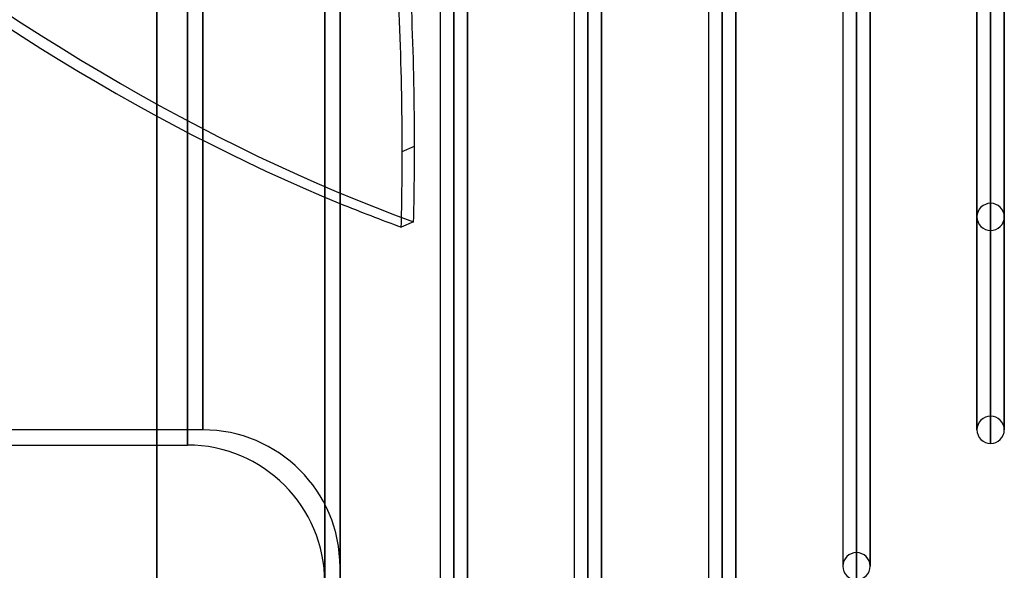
# Model space of a CAD drawing. Header units: millimetres. Extents: x -86 to 92, y -242 to 242.
# Tile 3 of 81: x -21 to 44, y -188 to -152. Entities that reach past the tile are written whole.
import ezdxf

# ---------------------------------------------------------------- set-up
doc = ezdxf.new("R2010")
doc.units = ezdxf.units.MM
doc.layers.add('MAIN-1', color=7, linetype='Continuous')

msp = doc.modelspace()

# ---------------------------------------------------------------- linework, layer by layer
at = {"layer": 'MAIN-1'}
for p, q in [((-12, -222.5), (-12, 222.5)), ((-12, 222.5), (-12, -222.5)), ((0, 222.5), (0, -222.5)), ((0, -222.5), (0, 222.5)), ((-12, -221.5), (-12, 221.5)), ((-12, 221.5), (-12, -221.5)), ((-1, 221.5), (-1, -221.5)), ((-1, -221.5), (-1, 221.5)), ((-10, 0), (-10, -180)), ((-9, 0), (-9, -179)), ((0, 0), (0, -188)), ((-10, -180), (-10, 0)), ((-9, -179), (-9, 0)), ((-1, -189), (-1, 0)), ((42.657, -164.143), (42.657, -119.802)), ((41.762, -120.201), (41.762, -165.038)), ((43.552, -165.038), (43.552, -120.201)), ((42.657, -121.068), (42.657, -165.933)), ((42.657, -178.105), (42.657, -129.679)), ((41.762, -130.181), (41.762, -178.8)), ((41.762, -165.038), (41.762, -130.181)), ((43.552, -178.8), (43.552, -130.078)), ((43.552, -165.038), (43.552, -130.078)), ((42.657, -130.857), (42.657, -179.895)), ((43.552, -130.421), (43.552, -179)), ((42.657, -179.895), (42.657, -131.074)), ((41.762, -179), (41.762, -131.717)), ((33.857, -187.055), (33.857, -135.884)), ((32.962, -136.513), (32.962, -187.739)), ((34.752, -187.739), (34.752, -136.551)), ((34.752, -136.759), (34.752, -187.95)), ((33.857, -137.187), (33.857, -188.845)), ((33.857, -188.845), (33.857, -137.402)), ((32.962, -138.046), (32.962, -187.95)), ((7.457, -196.005), (7.457, -142.065)), ((16.257, -196.005), (16.257, -142.065)), ((25.057, -196.005), (25.057, -142.216)), ((6.562, -142.973), (6.562, -196.678)), ((8.352, -196.678), (8.352, -142.973)), ((15.362, -142.973), (15.362, -196.678)), ((17.152, -196.678), (17.152, -142.973)), ((24.162, -142.973), (24.162, -196.678)), ((25.952, -196.678), (25.952, -142.881)), ((25.952, -143.087), (25.952, -196.9)), ((6.562, -143.42), (6.562, -196.9)), ((7.457, -143.41), (7.457, -197.795)), ((7.457, -197.795), (7.457, -143.42)), ((8.352, -143.42), (8.352, -196.9)), ((15.362, -143.42), (15.362, -196.9)), ((16.257, -143.41), (16.257, -197.795)), ((16.257, -197.795), (16.257, -143.42)), ((17.152, -143.42), (17.152, -196.9)), ((24.162, -143.42), (24.162, -196.9)), ((25.057, -143.41), (25.057, -197.795)), ((25.057, -197.795), (25.057, -143.42)), ((4.077, -160.749), (4.886, -160.404)), ((4.826, -165.357), (4.017, -165.702)), ((41.762, -178.8), (41.762, -179)), ((43.552, -179), (43.552, -178.8)), ((-9, -179), (-86, -179)), ((-86, -180), (-12, -180)), ((-12, -180), (-10, -180)), ((32.962, -187.739), (32.962, -187.95)), ((34.752, -187.95), (34.752, -187.739))]:
    msp.add_line(p, q, dxfattribs=at)
for centre, radius, start, end in [((42.657, -165.038), 0.895, 89.99992, 179.99962), ((42.657, -165.038), 0.895, 0.0004, 89.99992), ((42.657, -165.038), 0.895, 179.99962, 270.00008), ((42.657, -165.038), 0.895, 270.00008, 0.0004), ((42.657, -179), 0.895, 89.99992, 180.00002), ((42.657, -179), 0.895, 0, 89.99992), ((-9, -188), 9, 0, 89.99998), ((42.657, -179), 0.895, 180.00002, 270.00008), ((42.657, -179), 0.895, 270.00008, 0), ((-10, -189), 9, 0, 89.99998), ((33.857, -187.95), 0.895, 90.00015, 179.99979), ((33.857, -187.95), 0.895, 0.00017, 90.00015), ((33.857, -187.95), 0.895, 179.99979, 269.99985), ((33.857, -187.95), 0.895, 269.99985, 0.00017)]:
    msp.add_arc(centre, radius, start, end, dxfattribs=at)
for centre, major_axis, start_param, end_param in [((-37.405, 43.271), (89.562, -209.723), -1.045899, -0.448935), ((-36.595, 43.617), (-89.562, 209.723), 2.095693, 2.724012), ((-37.405, 43.617), (-89.562, -209.723), 0.417581, 1.014545), ((-36.595, 43.271), (89.562, 209.723), -2.724012, -2.133327), ((-105.345, -72.225), (73.112, -171.202), 0.839056, 0.950695), ((-104.536, -71.88), (-73.112, 171.202), -2.302536, -2.193064), ((-104.536, -71.88), (-73.112, 171.202), -2.335754, -2.302536), ((-105.345, -72.225), (73.112, -171.202), 0.805839, 0.839056), ((-37.405, 43.271), (89.562, -209.723), -0.448935, -0.417581)]:
    msp.add_ellipse(centre, major_axis=major_axis, ratio=0.475528, start_param=start_param, end_param=end_param, dxfattribs=at)

doc.saveas('drawing.dxf')
